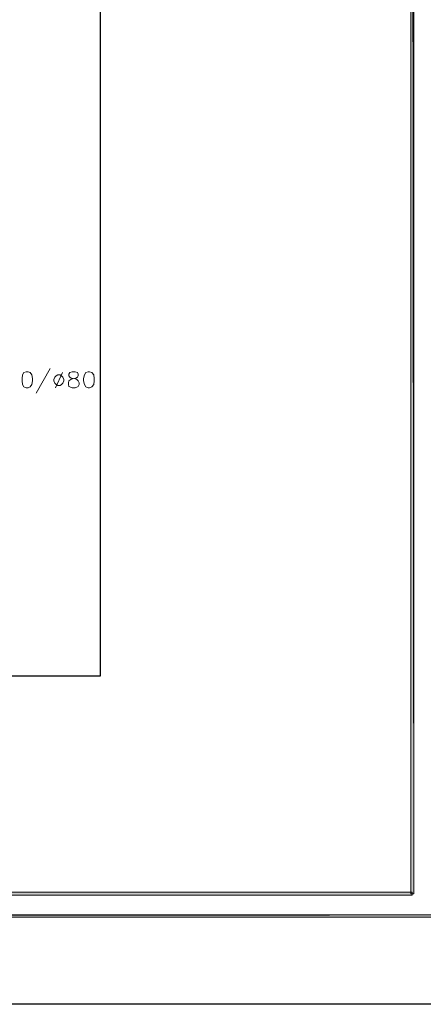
# Model space of a CAD drawing. Header units: millimetres. Extents: x 0 to 420, y 0 to 297.
# Tile 70 of 100: x 328 to 364, y 0 to 89. Entities that reach past the tile are written whole.
import ezdxf

# ---------------------------------------------------------------- set-up
doc = ezdxf.new("R2010")
doc.units = ezdxf.units.MM
doc.layers.add('FILL_000000', color=7, linetype='Continuous')
doc.layers.add('LINE_000000', color=7, linetype='Continuous')

msp = doc.modelspace()

# ---------------------------------------------------------------- hatches: boundary and pattern name
at = {"layer": 'FILL_000000'}
h = msp.add_hatch(color=7, dxfattribs=at)
h.dxf.hatch_style = 1
h.paths.add_polyline_path([(363.305, 286.935), (363.051, 286.935), (363.305, 9.991), (363.305, 286.935)])
h = msp.add_hatch(color=7, dxfattribs=at)
h.dxf.hatch_style = 1
h.paths.add_polyline_path([(363.051, 286.935), (363.305, 9.991), (363.051, 9.991), (363.051, 286.935)])
h = msp.add_hatch(color=7, dxfattribs=at)
h.dxf.hatch_style = 1
h.paths.add_polyline_path([(19.643, 10.118), (19.431, 9.864), (363.178, 10.118), (19.643, 10.118)])
h = msp.add_hatch(color=7, dxfattribs=at)
h.dxf.hatch_style = 1
h.paths.add_polyline_path([(19.431, 9.864), (363.178, 10.118), (363.178, 9.864), (19.431, 9.864)])
h = msp.add_hatch(color=7, dxfattribs=at)
h.dxf.hatch_style = 1
h.paths.add_polyline_path([(17.653, 8.086), (17.399, 7.874), (412.073, 8.086), (17.653, 8.086)])
h = msp.add_hatch(color=7, dxfattribs=at)
h.dxf.hatch_style = 1
h.paths.add_polyline_path([(17.399, 7.874), (412.073, 8.086), (412.284, 7.874), (17.399, 7.874)])

# ---------------------------------------------------------------- linework, layer by layer
at = {"layer": 'LINE_000000', "lineweight": 18}
for p, q in [((330.496, 57.404), (329.226, 55.203)), ((331.597, 57.065), (330.962, 55.668))]:
    msp.add_line(p, q, dxfattribs=at)
at = {"layer": 'LINE_000000', "lineweight": 25}
for points in [[(0.212, 0), (0.212, 296.926), (420.158, 296.926), (420.158, 0), (0.212, 0)], [(51.858, 259.673), (51.858, 29.676), (335.026, 29.676), (335.026, 259.673), (51.858, 259.673)], [(51.858, 259.673), (51.858, 29.676), (335.026, 29.676), (335.026, 259.673), (51.858, 259.673)]]:
    msp.add_lwpolyline(points, close=True, dxfattribs=at)
at = {"layer": 'LINE_000000', "lineweight": 0}
for points in [[(363.305, 286.935), (363.051, 286.935), (363.305, 9.991), (363.305, 286.935)], [(363.051, 286.935), (363.305, 9.991), (363.051, 9.991), (363.051, 286.935)], [(19.643, 10.118), (19.431, 9.864), (363.178, 10.118), (19.643, 10.118)], [(19.431, 9.864), (363.178, 10.118), (363.178, 9.864), (19.431, 9.864)], [(17.653, 8.086), (17.399, 7.874), (412.073, 8.086), (17.653, 8.086)], [(17.399, 7.874), (412.073, 8.086), (412.284, 7.874), (17.399, 7.874)]]:
    msp.add_lwpolyline(points, close=True, dxfattribs=at)
at = {"layer": 'LINE_000000', "lineweight": 18}
for points in [[(328.337, 57.108), (328.126, 57.065), (327.999, 56.854), (327.956, 56.515), (327.956, 56.303), (327.999, 55.965), (328.126, 55.753), (328.337, 55.668), (328.507, 55.668), (328.676, 55.753), (328.845, 55.965), (328.888, 56.303), (328.888, 56.515), (328.845, 56.854), (328.676, 57.065), (328.507, 57.108), (328.337, 57.108)], [(332.486, 57.108), (332.274, 57.065), (332.19, 56.896), (332.19, 56.769), (332.274, 56.642), (332.401, 56.557), (332.698, 56.515), (332.909, 56.43), (333.036, 56.303), (333.121, 56.134), (333.121, 55.965), (333.036, 55.795), (332.952, 55.753), (332.74, 55.668), (332.486, 55.668), (332.274, 55.753), (332.19, 55.795), (332.147, 55.965), (332.147, 56.134), (332.19, 56.303), (332.359, 56.43), (332.571, 56.515), (332.825, 56.557), (332.952, 56.642), (333.036, 56.769), (333.036, 56.896), (332.952, 57.065), (332.74, 57.108), (332.486, 57.108)], [(333.925, 57.108), (333.714, 57.065), (333.587, 56.854), (333.502, 56.515), (333.502, 56.303), (333.587, 55.965), (333.714, 55.753), (333.925, 55.668), (334.052, 55.668), (334.264, 55.753), (334.433, 55.965), (334.476, 56.303), (334.476, 56.515), (334.433, 56.854), (334.264, 57.065), (334.052, 57.108), (333.925, 57.108)], [(331.174, 56.854), (331.047, 56.769), (330.92, 56.642), (330.835, 56.43), (330.835, 56.303), (330.92, 56.092), (331.047, 55.965), (331.174, 55.88), (331.385, 55.88), (331.512, 55.965), (331.639, 56.092), (331.724, 56.303), (331.724, 56.43), (331.639, 56.642), (331.512, 56.769), (331.385, 56.854), (331.174, 56.854)]]:
    msp.add_lwpolyline(points, close=True, dxfattribs=at)

doc.saveas('drawing.dxf')
